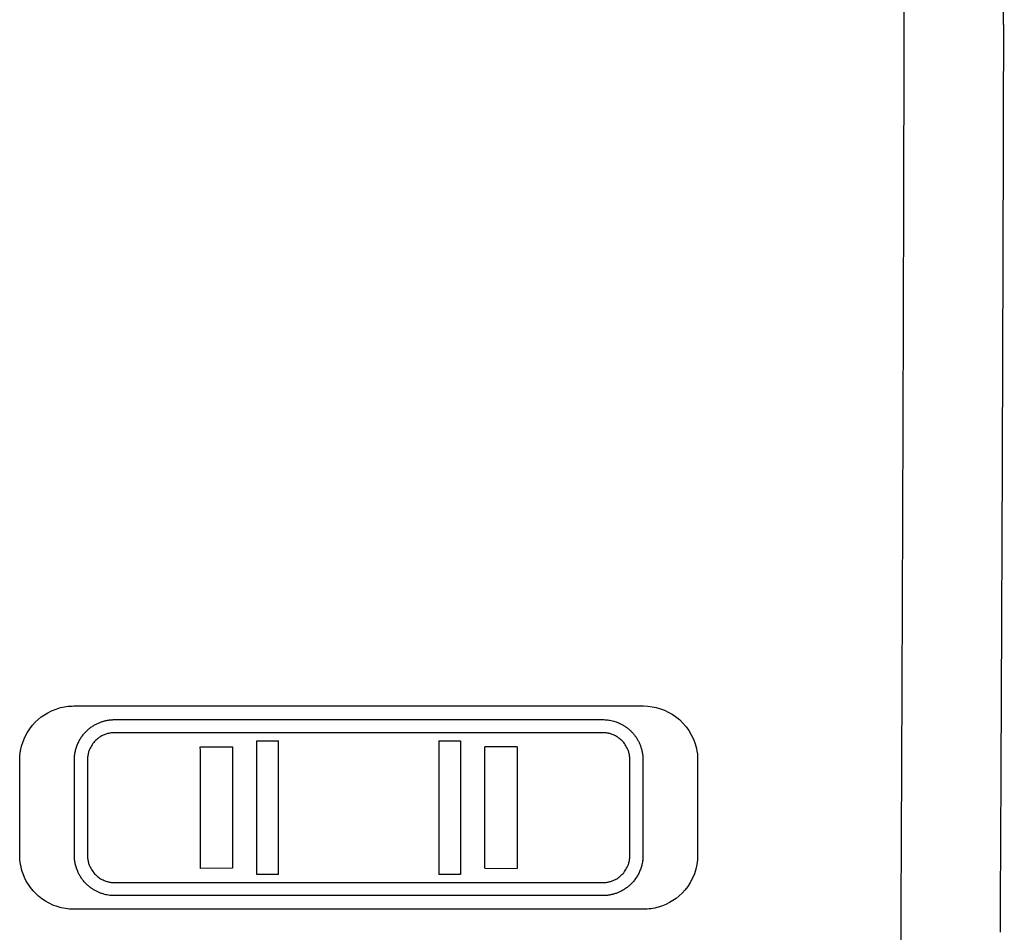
# Model space of a CAD drawing. Extents: x 89 to 1073, y 40 to 812.
# Tile 9 of 67: x 441 to 501, y 362 to 418. Entities that reach past the tile are written whole.
import ezdxf

# ---------------------------------------------------------------- set-up
doc = ezdxf.new("R2010")
doc.units = 0
doc.layers.get('0').update_dxf_attribs({"linetype": 'CONTINUOUS'})

msp = doc.modelspace()

# ---------------------------------------------------------------- linework, layer by layer
at = {"color": 7, "linetype": 'CONTINUOUS'}
for p, q in [((444.04, 375.536), (479.04, 375.536)), ((446.54, 374.697), (476.54, 374.697)), ((454.873, 373.893), (446.54, 373.893)), ((458.206, 373.893), (454.873, 373.893)), ((455.279, 365.173), (455.279, 373.399)), ((455.279, 373.399), (456.612, 373.399)), ((456.612, 365.173), (456.612, 373.399)), ((464.873, 373.893), (458.206, 373.893)), ((468.206, 373.893), (464.873, 373.893)), ((466.467, 373.399), (466.467, 365.173)), ((466.467, 373.399), (467.8, 373.399)), ((467.8, 373.399), (467.8, 365.173)), ((476.54, 373.893), (468.206, 373.893)), ((451.809, 373.022), (453.781, 373.016)), ((471.27, 373.022), (469.298, 373.016)), ((453.781, 365.556), (451.809, 365.55)), ((469.298, 365.556), (471.27, 365.55)), ((456.612, 365.173), (455.279, 365.173)), ((467.8, 365.173), (466.467, 365.173)), ((446.54, 364.679), (454.873, 364.679)), ((458.206, 364.679), (464.873, 364.679)), ((468.206, 364.679), (476.54, 364.679)), ((476.54, 363.875), (446.54, 363.875)), ((479.04, 363.036), (444.04, 363.036))]:
    msp.add_line(p, q, dxfattribs=at)
for points in [[(501.166, 417.443), (501.202, 433.038), (501.219, 448.671), (501.216, 464.3)], [(495.068, 417.443), (495.07, 418.751), (495.073, 420.06), (495.075, 421.369)], [(440.706, 366.369), (440.706, 367.341), (440.706, 369.285), (440.706, 371.23), (440.706, 372.203)], [(444.069, 366.345), (444.069, 367.325), (444.069, 369.285), (444.069, 371.246), (444.069, 372.227)], [(444.873, 372.226), (444.873, 370.265), (444.873, 368.305), (444.873, 366.345)], [(478.206, 366.345), (478.206, 368.305), (478.206, 370.265), (478.206, 372.226)], [(479.01, 372.227), (479.01, 371.246), (479.01, 369.285), (479.01, 367.325), (479.01, 366.345)], [(482.373, 372.203), (482.373, 371.23), (482.373, 369.285), (482.373, 367.341), (482.373, 366.369)], [(454.873, 364.679), (455.984, 364.679), (457.095, 364.679), (458.206, 364.679)], [(464.873, 364.679), (465.984, 364.679), (467.095, 364.679), (468.206, 364.679)]]:
    msp.add_open_spline(points, degree=3, dxfattribs=at)
for points, knots in [([(494.24, 275.776), (494.247, 276.531), (494.262, 278.043), (494.284, 280.313), (494.306, 282.587), (494.327, 284.864), (494.348, 287.144), (494.369, 289.428), (494.389, 291.715), (494.409, 294.005), (494.429, 296.298), (494.449, 298.595), (494.468, 300.894), (494.487, 303.197), (494.506, 305.503), (494.524, 307.811), (494.543, 310.123), (494.56, 312.438), (494.578, 314.756), (494.595, 317.077), (494.613, 319.401), (494.629, 321.727), (494.646, 324.057), (494.662, 326.389), (494.678, 328.724), (494.694, 331.062), (494.709, 333.403), (494.724, 335.746), (494.739, 338.092), (494.754, 340.441), (494.768, 342.793), (494.782, 345.147), (494.8, 348.284), (494.822, 352.202), (494.848, 356.9), (494.872, 361.593), (494.895, 366.281), (494.916, 370.964), (494.937, 375.641), (494.956, 380.312), (494.974, 384.978), (494.991, 389.636), (495.007, 394.288), (495.022, 398.933), (495.035, 403.571), (495.047, 408.201), (495.058, 412.824), (495.065, 415.904), (495.068, 417.443)], [0, 0, 0, 0, 0.016356, 0.032721, 0.049094, 0.065475, 0.081864, 0.098261, 0.114666, 0.13108, 0.147501, 0.163931, 0.180369, 0.196815, 0.21327, 0.229732, 0.246203, 0.262681, 0.279168, 0.295663, 0.312167, 0.328678, 0.345198, 0.361725, 0.378261, 0.394805, 0.411358, 0.427918, 0.444486, 0.461063, 0.477648, 0.494241, 0.510842, 0.54394, 0.576967, 0.609926, 0.642814, 0.675633, 0.708383, 0.741063, 0.773674, 0.806214, 0.838686, 0.871088, 0.90342, 0.935683, 0.967876, 1, 1, 1, 1]), ([(501.166, 417.443), (501.164, 416.632), (501.16, 415.01), (501.154, 412.577), (501.148, 410.145), (501.141, 407.713), (501.134, 405.282), (501.127, 402.851), (501.119, 400.42), (501.112, 397.99), (501.103, 395.561), (501.095, 393.132), (501.086, 390.703), (501.077, 388.276), (501.067, 385.848), (501.057, 383.422), (501.047, 380.996), (501.037, 378.571), (501.026, 376.147), (501.015, 373.723), (501.004, 371.301), (500.992, 368.879), (500.98, 366.458), (500.968, 364.038), (500.959, 362.426), (500.955, 361.62)], [0, 0, 0, 0, 0.043412, 0.086831, 0.130255, 0.173685, 0.217121, 0.260564, 0.304012, 0.347466, 0.390926, 0.434393, 0.477865, 0.521343, 0.564827, 0.608318, 0.651814, 0.695316, 0.738824, 0.782339, 0.825859, 0.869385, 0.912917, 0.956456, 1, 1, 1, 1]), ([(440.706, 372.203), (440.706, 372.993), (440.986, 373.759), (441.925, 374.86), (442.482, 375.221), (443.411, 375.491), (443.724, 375.536), (444.04, 375.536)], [0, 0, 0, 0, 0.452412, 0.452412, 0.821746, 0.821746, 1, 1, 1, 1]), ([(479.04, 375.536), (479.751, 375.536), (480.444, 375.309), (481.667, 374.406), (482.118, 373.712), (482.346, 372.691), (482.373, 372.447), (482.373, 372.203)], [0, 0, 0, 0, 0.403643, 0.403643, 0.860408, 0.860408, 1, 1, 1, 1]), ([(444.069, 372.227), (444.07, 372.272), (444.071, 372.362), (444.083, 372.497), (444.1, 372.628), (444.125, 372.757), (444.156, 372.882), (444.193, 373.004), (444.236, 373.123), (444.284, 373.238), (444.337, 373.349), (444.396, 373.457), (444.458, 373.56), (444.526, 373.66), (444.597, 373.755), (444.672, 373.845), (444.75, 373.931), (444.831, 374.012), (444.914, 374.088), (444.999, 374.159), (445.086, 374.226), (445.175, 374.287), (445.264, 374.344), (445.355, 374.396), (445.447, 374.443), (445.539, 374.486), (445.632, 374.525), (445.725, 374.56), (445.818, 374.59), (445.911, 374.616), (446.003, 374.639), (446.095, 374.657), (446.186, 374.672), (446.276, 374.684), (446.365, 374.692), (446.453, 374.696), (446.511, 374.697), (446.54, 374.697)], [0, 0, 0, 0, 0.03532, 0.070113, 0.104412, 0.138247, 0.171642, 0.204622, 0.237209, 0.269425, 0.30129, 0.332822, 0.36404, 0.394963, 0.42561, 0.455994, 0.485963, 0.515439, 0.544443, 0.572996, 0.601114, 0.628815, 0.656112, 0.683018, 0.709547, 0.735709, 0.761517, 0.786978, 0.812104, 0.836903, 0.861383, 0.885483, 0.909171, 0.932458, 0.955354, 0.977865, 1, 1, 1, 1]), ([(476.54, 374.697), (476.588, 374.696), (476.685, 374.695), (476.833, 374.681), (476.984, 374.659), (477.136, 374.626), (477.289, 374.583), (477.444, 374.528), (477.598, 374.462), (477.751, 374.382), (477.902, 374.29), (478.05, 374.185), (478.193, 374.066), (478.329, 373.934), (478.457, 373.789), (478.575, 373.632), (478.682, 373.463), (478.777, 373.282), (478.858, 373.089), (478.924, 372.885), (478.973, 372.672), (479.004, 372.452), (479.008, 372.302), (479.01, 372.227)], [0, 0, 0, 0, 0.037162, 0.075221, 0.114206, 0.154152, 0.195098, 0.23709, 0.280179, 0.324427, 0.369906, 0.416702, 0.464637, 0.513396, 0.563043, 0.613653, 0.665304, 0.718081, 0.772083, 0.827423, 0.883939, 0.941427, 1, 1, 1, 1]), ([(446.54, 373.893), (446.503, 373.893), (446.431, 373.891), (446.322, 373.88), (446.216, 373.863), (446.11, 373.839), (446.006, 373.807), (445.837, 373.744), (445.611, 373.624), (445.356, 373.414), (445.146, 373.16), (445.007, 372.901), (444.925, 372.659), (444.881, 372.445), (444.876, 372.299), (444.873, 372.226)], [0, 0, 0, 0, 0.042185, 0.083946, 0.125463, 0.166914, 0.208482, 0.250345, 0.375001, 0.500025, 0.624901, 0.749719, 0.833191, 0.916118, 1, 1, 1, 1]), ([(478.206, 372.226), (478.206, 372.263), (478.204, 372.336), (478.193, 372.445), (478.176, 372.552), (478.151, 372.658), (478.119, 372.762), (478.054, 372.933), (477.934, 373.16), (477.723, 373.414), (477.469, 373.624), (477.21, 373.761), (476.97, 373.842), (476.756, 373.885), (476.612, 373.891), (476.54, 373.893)], [0, 0, 0, 0, 0.042127, 0.08385, 0.125353, 0.166824, 0.208449, 0.250415, 0.375071, 0.50011, 0.625075, 0.749793, 0.833122, 0.916044, 1, 1, 1, 1]), ([(451.809, 365.55), (451.809, 366.172), (451.809, 367.417), (451.81, 369.285), (451.809, 371.153), (451.809, 372.399), (451.808, 373.022)], [0, 0, 0, 0, 0.250001, 0.5, 0.749999, 1, 1, 1, 1]), ([(453.782, 373.016), (453.781, 372.394), (453.781, 371.15), (453.781, 369.285), (453.781, 367.42), (453.781, 366.177), (453.781, 365.556)], [0, 0, 0, 0, 0.250001, 0.5, 0.749999, 1, 1, 1, 1]), ([(469.298, 365.556), (469.298, 366.177), (469.298, 367.42), (469.299, 369.285), (469.298, 371.15), (469.298, 372.394), (469.297, 373.016)], [0, 0, 0, 0, 0.2500009, 0.4999998, 0.7499988, 1, 1, 1, 1]), ([(471.271, 373.022), (471.27, 372.399), (471.27, 371.153), (471.27, 369.285), (471.27, 367.417), (471.27, 366.172), (471.27, 365.55)], [0, 0, 0, 0, 0.250001, 0.5, 0.749999, 1, 1, 1, 1]), ([(444.04, 363.036), (443.328, 363.036), (442.636, 363.263), (441.537, 364.073), (441.139, 364.603), (440.776, 365.583), (440.706, 365.975), (440.706, 366.369)], [0, 0, 0, 0, 0.404455, 0.404455, 0.7744, 0.7744, 1, 1, 1, 1]), ([(446.54, 363.875), (446.491, 363.876), (446.391, 363.877), (446.239, 363.892), (446.082, 363.916), (445.921, 363.952), (445.756, 364), (445.59, 364.062), (445.422, 364.139), (445.255, 364.232), (445.089, 364.342), (444.928, 364.469), (444.773, 364.613), (444.628, 364.775), (444.494, 364.953), (444.374, 365.149), (444.27, 365.361), (444.183, 365.589), (444.119, 365.831), (444.077, 366.085), (444.072, 366.258), (444.069, 366.345)], [0, 0, 0, 0, 0.037675, 0.076854, 0.117565, 0.159843, 0.203735, 0.249296, 0.296599, 0.345729, 0.396796, 0.449813, 0.504278, 0.560196, 0.61767, 0.676811, 0.737749, 0.800638, 0.865527, 0.93195, 1, 1, 1, 1]), ([(444.873, 366.345), (444.874, 366.309), (444.875, 366.235), (444.886, 366.126), (444.904, 366.018), (444.929, 365.912), (444.961, 365.807), (445.026, 365.636), (445.146, 365.41), (445.355, 365.158), (445.608, 364.95), (445.865, 364.813), (446.106, 364.731), (446.321, 364.687), (446.466, 364.681), (446.54, 364.679)], [0, 0, 0, 0, 0.041833, 0.083382, 0.124828, 0.166355, 0.208144, 0.250374, 0.374973, 0.500083, 0.624841, 0.749753, 0.833566, 0.916509, 1, 1, 1, 1]), ([(479.01, 366.345), (479.009, 366.298), (479.008, 366.204), (478.995, 366.065), (478.976, 365.928), (478.949, 365.795), (478.916, 365.665), (478.876, 365.539), (478.83, 365.416), (478.779, 365.298), (478.722, 365.184), (478.659, 365.074), (478.593, 364.969), (478.522, 364.869), (478.447, 364.774), (478.37, 364.684), (478.289, 364.6), (478.206, 364.521), (478.122, 364.447), (478.035, 364.378), (477.947, 364.314), (477.858, 364.255), (477.768, 364.201), (477.677, 364.151), (477.586, 364.106), (477.494, 364.066), (477.402, 364.03), (477.311, 363.998), (477.22, 363.97), (477.13, 363.946), (477.042, 363.926), (476.954, 363.909), (476.868, 363.896), (476.784, 363.886), (476.701, 363.88), (476.62, 363.876), (476.566, 363.875), (476.54, 363.875)], [0, 0, 0, 0, 0.036789, 0.073002, 0.10867, 0.143823, 0.178487, 0.212685, 0.246443, 0.27978, 0.312719, 0.345281, 0.377484, 0.409229, 0.440371, 0.470934, 0.500941, 0.530412, 0.559365, 0.587818, 0.615784, 0.643279, 0.670314, 0.696902, 0.723052, 0.748775, 0.774081, 0.798961, 0.823321, 0.847152, 0.870466, 0.893274, 0.915584, 0.937405, 0.958744, 0.979607, 1, 1, 1, 1]), ([(476.54, 364.679), (476.576, 364.679), (476.649, 364.681), (476.758, 364.692), (476.866, 364.709), (476.972, 364.734), (477.076, 364.766), (477.246, 364.83), (477.471, 364.95), (477.724, 365.158), (477.933, 365.41), (478.07, 365.668), (478.153, 365.91), (478.198, 366.126), (478.204, 366.272), (478.206, 366.345)], [0, 0, 0, 0, 0.041909, 0.083511, 0.124982, 0.166498, 0.208236, 0.250369, 0.374944, 0.500039, 0.62486, 0.749755, 0.833658, 0.916587, 1, 1, 1, 1]), ([(482.373, 366.369), (482.373, 365.579), (482.093, 364.813), (481.155, 363.712), (480.597, 363.351), (479.668, 363.081), (479.355, 363.036), (479.04, 363.036)], [0, 0, 0, 0, 0.452536, 0.452536, 0.821799, 0.821799, 1, 1, 1, 1])]:
    msp.add_open_spline(points, degree=3, knots=knots, dxfattribs=at)

doc.saveas('drawing.dxf')
